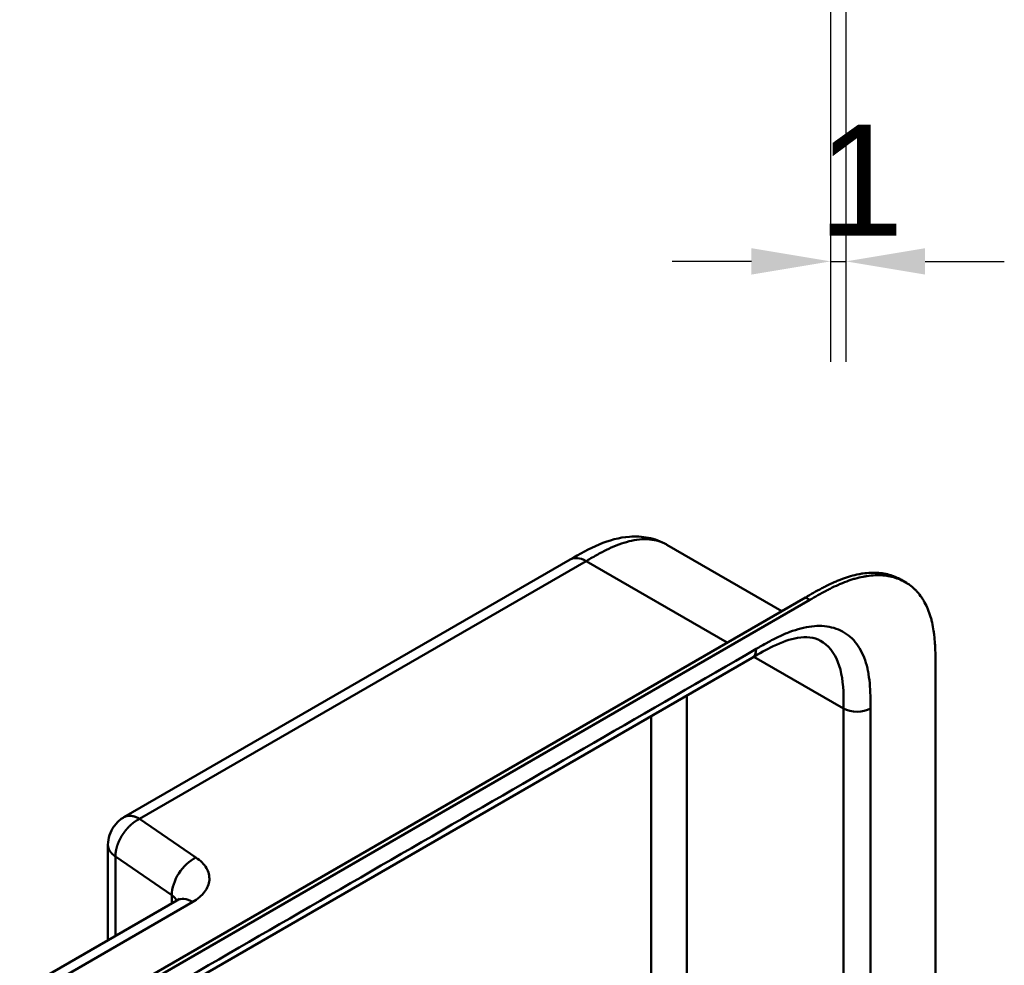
# Model space of a CAD drawing. Header units: millimetres. Extents: x 20 to 833, y 20 to 574.
# Tile 6 of 13: x 369 to 431, y 166 to 226. Entities that reach past the tile are written whole.
import ezdxf

# ---------------------------------------------------------------- set-up
doc = ezdxf.new("R2010")
doc.units = ezdxf.units.MM
doc.header["$LTSCALE"] = 2
for name, color, linetype, lineweight in [('Bemaßungen(DIN)', 7, 'Continuous', 25), ('Sichtbare Kanten(DIN)', 7, 'Continuous', 50), ('Sichtbare tangentiale Kanten(DIN)', 7, 'Continuous', 50)]:
    doc.layers.add(name, color=color, linetype=linetype, lineweight=lineweight)
doc.styles.add('STANDARD-DIN~0', font='arial.ttf')
doc.dimstyles.new('CAD-LAN', dxfattribs={"dimscale": 2, "dimtxt": 3.5, "dimasz": 2.5, "dimexe": 3.175, "dimexo": 0, "dimgap": 0.8, "dimtad": 1, "dimrnd": 1e-08, "dimtxsty": 'STANDARD-DIN~0', "dimcen": 0.09, "dimdle": 10, "dimclrd": 250, "dimclre": 250, "dimclrt": 250, "dimadec": 0, "dimazin": 2, "dimtfac": 1, "dimtmove": 0, "dimatfit": 3, "dimfxl": 1, "dimtolj": 1, "dimtzin": 0, "dimlwd": 25, "dimlwe": 25, "dimarcsym": 0})

# ---------------------------------------------------------------- blocks, each defined once
blk = doc.blocks.new('*D21')
at = {"layer": 'Bemaßungen(DIN)', "color": 250, "linetype": 'Continuous', "lineweight": 25, "true_color": 0x3f3f3f, "transparency": 16777216}
for p, q in [((419.928, 263.6), (419.928, 204.217)), ((420.898, 263.601), (420.898, 204.217)), ((414.928, 210.567), (409.928, 210.567)), ((419.928, 210.567), (420.898, 210.567)), ((425.898, 210.567), (430.898, 210.567))]:
    blk.add_line(p, q, dxfattribs=at)
at = {"layer": 'Bemaßungen(DIN)', "color": 250, "linetype": 'Continuous', "true_color": 0x3f3f3f, "transparency": 16777216}
for points in [[(414.928, 211.401), (414.928, 209.734), (419.928, 210.567)], [(425.898, 211.401), (425.898, 209.734), (420.898, 210.567)]]:
    blk.add_solid(points, dxfattribs=at)
at = {"layer": 'Defpoints', "color": 0, "linetype": 'Continuous', "transparency": 16777216}
for p in [(419.928, 263.6), (420.898, 263.601), (420.898, 210.567)]:
    blk.add_point(p, dxfattribs=at)
at = {"layer": 'Bemaßungen(DIN)', "color": 250, "linetype": 'Continuous', "lineweight": 25, "true_color": 0x3f3f3f, "transparency": 16777216, "insert": (419.124, 219.196), "char_height": 7, "attachment_point": 1, "style": 'STANDARD-DIN~0'}
blk.add_mtext('\\A1;1', dxfattribs=at)

msp = doc.modelspace()

# ---------------------------------------------------------------- linework, layer by layer
at = {"layer": 'Sichtbare Kanten(DIN)'}
for p, q in [((409.585, 192.673), (409.585, 192.673)), ((409.585, 192.673), (416.841, 188.484)), ((403.476, 191.742), (375.28, 175.463)), ((403.476, 191.742), (403.476, 191.742)), ((424.64, 190.311), (424.366, 190.47)), ((373.677, 163.563), (418.344, 189.352)), ((418.618, 189.193), (373.951, 163.405)), ((414.976, 185.541), (373.985, 161.875)), ((414.976, 185.541), (414.976, 185.541)), ((426.549, 185.024), (426.549, 122.503)), ((374.28, 173.73), (374.28, 167.7)), ((368.705, 164.481), (378.634, 170.214))]:
    msp.add_line(p, q, dxfattribs=at)
for points, knots in [([(403.476, 191.742), (404.062, 192.08), (404.677, 192.431), (405.93, 192.953), (406.578, 193.136), (407.623, 193.212), (408.021, 193.192), (408.816, 193.033), (409.219, 192.885), (409.585, 192.673)], [0, 0, 0, 0, 0.621903, 0.621903, 1.219085, 1.219085, 1.576507, 1.576507, 1.955561, 1.955561, 1.955561, 1.955561]), ([(418.344, 189.352), (418.512, 189.449), (418.851, 189.644), (419.28, 189.88), (419.712, 190.103), (420.06, 190.268), (420.495, 190.454), (420.844, 190.583), (421.277, 190.717), (421.621, 190.801), (422.045, 190.874), (422.378, 190.905), (422.785, 190.91), (423.101, 190.886), (423.482, 190.821), (423.774, 190.74), (424.093, 190.615), (424.264, 190.528), (424.366, 190.47)], [-0.9999977, -0.9999977, -0.9999977, -0.9999977, -0.9583311, -0.9166645, -0.8958313, -0.8541647, -0.8333314, -0.7916648, -0.7708315, -0.729165, -0.7083317, -0.6666651, -0.6458318, -0.6041653, -0.583332, -0.5416654, -0.5208321, -0.4877337, -0.4877337, -0.4877337, -0.4877337]), ([(426.549, 185.024), (426.549, 185.21), (426.549, 185.583), (426.539, 186.05), (426.515, 186.514), (426.484, 186.88), (426.425, 187.327), (426.361, 187.675), (426.256, 188.093), (426.152, 188.413), (425.996, 188.791), (425.849, 189.075), (425.64, 189.403), (425.453, 189.643), (425.193, 189.912), (424.965, 190.103), (424.659, 190.308), (424.396, 190.445), (424.049, 190.582), (423.756, 190.662), (423.375, 190.728), (423.059, 190.752), (422.653, 190.747), (422.319, 190.715), (421.895, 190.643), (421.551, 190.559), (421.118, 190.425), (420.77, 190.295), (420.334, 190.11), (419.987, 189.945), (419.554, 189.722), (419.126, 189.486), (418.787, 189.291), (418.618, 189.193)], [0.0000022, 0.0000022, 0.0000022, 0.0000022, 0.0416666, 0.0833331, 0.1041664, 0.145833, 0.1666663, 0.2083328, 0.2291661, 0.2708327, 0.291666, 0.3333326, 0.3541658, 0.3958324, 0.4166657, 0.4583323, 0.4791656, 0.5208321, 0.5416654, 0.583332, 0.6041653, 0.6458318, 0.6666651, 0.7083317, 0.729165, 0.7708315, 0.7916648, 0.8333314, 0.8541647, 0.8958313, 0.9166645, 0.9583311, 0.9999977, 0.9999977, 0.9999977, 0.9999977]), ([(419.283, 186.614), (419.095, 186.722), (418.873, 186.796), (418.381, 186.849), (418.122, 186.84), (417.38, 186.714), (416.849, 186.526), (415.872, 186.056), (415.427, 185.802), (414.976, 185.541)], [0, 0, 0, 0, 0.452588, 0.452588, 0.832646, 0.832646, 1.444145, 1.444145, 1.923176, 1.923176, 1.923176, 1.923176]), ([(374.28, 173.73), (374.28, 173.935), (374.315, 174.142), (374.443, 174.53), (374.538, 174.716), (374.783, 175.064), (374.941, 175.228), (375.171, 175.396), (375.225, 175.431), (375.28, 175.463)], [0, 0, 0, 0, 0.1534473, 0.1534473, 0.3067636, 0.3067636, 0.4728357, 0.4728357, 0.5210598, 0.5210598, 0.5210598, 0.5210598]), ([(378.634, 170.214), (378.701, 170.253), (378.747, 170.287), (378.788, 170.322), (378.795, 170.33), (378.795, 170.33)], [0, 0, 0, 0, 0.1151379, 0.1151379, 0.1954358, 0.1954358, 0.1954358, 0.1954358])]:
    msp.add_open_spline(points, degree=3, knots=knots, dxfattribs=at)
msp.add_open_spline([(419.282, 186.613), (419.283, 186.613), (419.283, 186.613), (419.283, 186.613)], degree=3, dxfattribs=at)
at = {"layer": 'Sichtbare tangentiale Kanten(DIN)'}
for p, q in [((376.28, 175.364), (404.476, 191.643)), ((404.476, 191.643), (413.394, 186.494)), ((418.618, 189.193), (418.344, 189.352)), ((420.751, 182.33), (415.082, 185.603)), ((410.851, 157.843), (410.851, 183.16)), ((420.751, 182.33), (420.751, 120.462)), ((408.588, 156.538), (408.588, 181.853)), ((379.841, 172.924), (376.28, 175.364)), ((374.751, 172.987), (378.312, 170.547)), ((374.751, 167.972), (374.751, 172.987)), ((378.312, 170.547), (378.312, 170.028)), ((369.708, 164.384), (379.634, 170.115))]:
    msp.add_line(p, q, dxfattribs=at)
for points, degree, knots in [([(409.585, 192.673), (409.55, 192.694), (409.515, 192.713), (409.478, 192.732), (409.435, 192.754), (409.39, 192.775), (409.346, 192.795), (409.167, 192.873), (408.977, 192.931), (408.779, 192.969), (408.582, 193.006), (408.376, 193.023), (408.164, 193.021), (407.955, 193.018), (407.74, 192.997), (407.52, 192.958), (407.306, 192.92), (407.088, 192.866), (406.867, 192.796), (406.656, 192.73), (406.444, 192.65), (406.229, 192.559), (406.024, 192.472), (405.822, 192.377), (405.609, 192.269), (405.509, 192.218), (405.413, 192.168), (405.314, 192.115), (405.078, 191.988), (404.845, 191.855), (404.612, 191.721), (404.567, 191.695), (404.522, 191.669), (404.476, 191.643)], 3, [1.78399, 1.78399, 1.78399, 1.78399, 1.836729, 1.836729, 1.836729, 1.900345, 1.900345, 1.900345, 2.153534, 2.153534, 2.153534, 2.404441, 2.404441, 2.404441, 2.65185, 2.65185, 2.65185, 2.892628, 2.892628, 2.892628, 3.123183, 3.123183, 3.123183, 3.342703, 3.342703, 3.342703, 3.446222, 3.446222, 3.446222, 3.693404, 3.693404, 3.693404, 3.741292, 3.741292, 3.741292, 3.741292]), ([(422.441, 183.128), (422.434, 183.42), (422.42, 183.676), (422.397, 183.926), (422.396, 183.931), (422.396, 183.935), (422.395, 183.939), (422.371, 184.194), (422.336, 184.446), (422.289, 184.686), (422.289, 184.688), (422.288, 184.69), (422.288, 184.692), (422.24, 184.933), (422.179, 185.165), (422.104, 185.382), (422.104, 185.383), (422.103, 185.384), (422.103, 185.385), (421.952, 185.823), (421.741, 186.211), (421.484, 186.523), (421.225, 186.836), (420.907, 187.087), (420.554, 187.257), (420.201, 187.427), (419.801, 187.523), (419.381, 187.544), (418.964, 187.564), (418.513, 187.511), (418.051, 187.392), (418.049, 187.391), (418.048, 187.391), (418.046, 187.39), (417.816, 187.331), (417.584, 187.255), (417.35, 187.166), (417.348, 187.165), (417.346, 187.165), (417.344, 187.164), (417.111, 187.075), (416.877, 186.973), (416.644, 186.861), (416.64, 186.859), (416.636, 186.857), (416.632, 186.855), (416.403, 186.745), (416.178, 186.628), (415.933, 186.493), (415.929, 186.491), (415.925, 186.488), (415.921, 186.486), (415.681, 186.354), (415.453, 186.222), (415.224, 186.091)], 3, [19.188902, 19.188902, 19.188902, 19.188902, 19.437347, 19.437347, 19.437347, 19.441643, 19.441643, 19.441643, 19.694175, 19.694175, 19.694175, 19.696296, 19.696296, 19.696296, 19.950037, 19.950037, 19.950037, 19.95118, 19.95118, 19.95118, 20.46244, 20.46244, 20.46244, 20.975596, 20.975596, 20.975596, 21.488154, 21.488154, 21.488154, 21.996898, 21.996898, 21.996898, 21.998868, 21.998868, 21.998868, 22.251296, 22.251296, 22.251296, 22.253728, 22.253728, 22.253728, 22.505064, 22.505064, 22.505064, 22.509571, 22.509571, 22.509571, 22.756917, 22.756917, 22.756917, 22.760988, 22.760988, 22.760988, 23.003073, 23.003073, 23.003073, 23.003073]), ([(419.283, 186.613), (419.773, 186.327), (420.152, 185.861), (420.389, 185.265), (420.629, 184.658), (420.723, 183.917), (420.744, 183.125), (420.751, 182.863), (420.751, 182.595), (420.751, 182.33)], 3, [-1.739879, -1.739879, -1.739879, -1.739879, -1.00063, -1.00063, -1.00063, -0.249221, -0.249221, -0.249221, 0, 0, 0, 0]), ([(422.448, 182.33), (422.448, 182.369), (422.448, 182.408), (422.448, 182.479), (422.448, 182.512), (422.448, 182.577), (422.447, 182.61), (422.447, 182.805), (422.445, 182.968), (422.441, 183.128)], 3, [18.9431153, 18.9431153, 18.9431153, 18.9431153, 18.9789375, 18.9789375, 19.0089324, 19.0089324, 19.0389273, 19.0389273, 19.1889016, 19.1889016, 19.1889016, 19.1889016]), ([(375.28, 175.463), (375.28, 175.463), (375.299, 175.474), (375.339, 175.494), (375.4, 175.52), (375.488, 175.545), (375.604, 175.56), (375.728, 175.558), (375.858, 175.538), (375.994, 175.5), (376.106, 175.455), (376.193, 175.413), (376.251, 175.381), (376.28, 175.364)], 5, [0.4999999, 0.4999999, 0.4999999, 0.4999999, 0.4999999, 0.4999999, 0.5, 0.5625, 0.625, 0.6875, 0.75, 0.8125, 0.875, 0.9375, 1, 1, 1, 1, 1, 1]), ([(374.751, 172.987), (374.726, 173.004), (374.677, 173.039), (374.609, 173.093), (374.529, 173.167), (374.446, 173.264), (374.379, 173.364), (374.329, 173.466), (374.299, 173.56), (374.285, 173.634), (374.281, 173.687), (374.28, 173.719), (374.28, 173.73)], 5, [0, 0, 0, 0, 0, 0, 0.0625, 0.125, 0.1875, 0.25, 0.3125, 0.375, 0.4375, 0.4705681, 0.4705681, 0.4705681, 0.4705681, 0.4705681, 0.4705681]), ([(379.634, 170.115), (379.949, 170.297), (380.206, 170.514), (380.384, 170.748), (380.562, 170.982), (380.666, 171.24), (380.685, 171.496), (380.704, 171.752), (380.639, 172.014), (380.496, 172.256), (380.353, 172.498), (380.129, 172.727), (379.841, 172.924)], 3, [-1, -1, -1, -1, -0.75, -0.75, -0.75, -0.5, -0.5, -0.5, -0.25, -0.25, -0.25, 0, 0, 0, 0])]:
    msp.add_open_spline(points, degree=degree, knots=knots, dxfattribs=at)
for points, degree in [([(403.476, 191.742), (403.732, 191.89), (404.086, 191.868), (404.476, 191.643)], 3), ([(415.224, 186.091), (401.561, 178.202), (387.897, 170.313), (374.234, 162.425)], 3), ([(414.976, 185.541), (415.129, 185.63), (415.224, 185.82), (415.224, 186.091)], 3), ([(420.751, 182.33), (421.219, 182.059), (421.979, 182.059), (422.448, 182.33)], 3), ([(422.448, 120.462), (422.448, 141.084), (422.448, 161.707), (422.448, 182.33)], 3), ([(376.28, 175.364), (376.249, 175.348), (376.186, 175.316), (376.092, 175.263), (375.971, 175.184), (375.824, 175.072), (375.683, 174.948), (375.549, 174.814), (375.423, 174.671), (375.305, 174.519), (375.196, 174.361), (375.097, 174.196), (375.009, 174.028), (374.932, 173.855), (374.868, 173.681), (374.816, 173.506), (374.778, 173.331), (374.76, 173.192), (374.752, 173.089), (374.751, 173.021), (374.751, 172.987)], 5), ([(379.841, 172.924), (378.996, 172.513), (378.312, 171.448), (378.312, 170.547)], 3), ([(378.312, 170.547), (378.46, 170.445), (378.565, 170.329), (378.625, 170.209)], 3), ([(378.634, 170.214), (378.89, 170.361), (379.243, 170.34), (379.634, 170.115)], 3)]:
    msp.add_open_spline(points, degree=degree, dxfattribs=at)

# ---------------------------------------------------------------- dimensions: what is measured, and where the dimension line sits
at = {"layer": 'Bemaßungen(DIN)', "color": 250, "linetype": 'Continuous', "lineweight": 25, "true_color": 0x3f3f3f}
dim = msp.add_linear_dim(base=(420.898, 210.567), p1=(419.928, 263.6), p2=(420.898, 263.601), angle=180, dimstyle='CAD-LAN', override={"dimgap": 0.8, "dimdec": 0, "dimtol": 0, "dimlim": 0, "dimtp": 0, "dimtm": 0, "dimtdec": 2, "dimtofl": 1, "dimatfit": 1}, dxfattribs=at)
dim.commit()
dim.dimension.update_dxf_attribs({"geometry": '*D21', "text_midpoint": (420.413, 210.567), "dimtype": 160})

doc.saveas('drawing.dxf')
